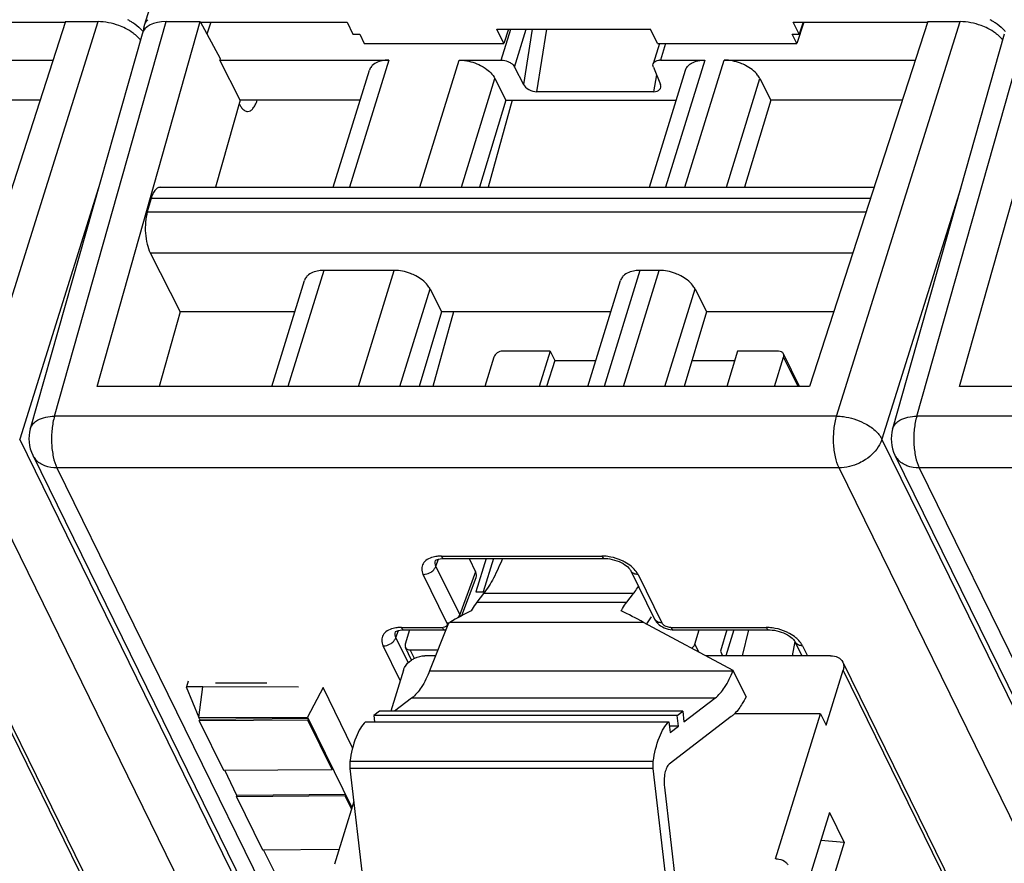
# Model space of a CAD drawing. Header units: millimetres. Extents: x 0 to 841, y 0 to 594.
# Tile 33 of 237: x 305 to 332, y 77 to 100. Entities that reach past the tile are written whole.
import ezdxf

# ---------------------------------------------------------------- set-up
doc = ezdxf.new("R2010")
doc.units = ezdxf.units.MM
doc.header["$LTSCALE"] = 46.255
doc.layers.get('0').update_dxf_attribs({"linetype": 'CONTINUOUS'})

msp = doc.modelspace()

# ---------------------------------------------------------------- linework, layer by layer
at = {"color": 7, "linetype": 'CONTINUOUS'}
for p, q in [((308.74728, 99.42039), (325.65224, 154.12485)), ((302.97575, 99.49811), (306.61629, 99.49811)), ((306.61629, 99.51175), (303.42011, 89.65536)), ((306.61629, 99.51175), (307.49134, 99.51175)), ((307.46715, 89.6546), (310.25448, 99.51175)), ((309.33342, 99.51175), (310.25448, 99.51175)), ((310.25448, 99.51175), (310.7939, 98.51737)), ((310.25448, 99.49811), (314.22147, 99.49811)), ((310.54329, 99.49811), (310.4358, 99.17751)), ((314.22147, 99.49811), (314.38194, 99.17148)), ((318.45568, 98.92261), (318.26619, 99.30875)), ((318.26619, 99.30875), (322.41973, 99.30875)), ((318.58514, 99.30875), (318.45568, 98.92261)), ((322.60922, 98.92261), (322.41973, 99.30875)), ((326.43892, 99.17102), (326.2786, 99.49811)), ((326.2786, 99.49811), (329.91913, 99.49811)), ((326.56975, 99.49811), (326.3768, 98.92261)), ((326.54858, 99.49811), (326.43892, 99.17102)), ((329.91913, 99.51175), (326.72296, 89.65536)), ((329.91913, 99.51175), (330.79418, 99.51175)), ((330.76999, 89.6546), (333.55732, 99.51175)), ((308.68079, 99.17794), (305.66152, 88.5144)), ((314.38207, 99.17193), (314.56588, 99.17057)), ((314.56602, 99.17102), (314.6881, 98.92261)), ((326.3768, 98.92261), (326.25486, 99.17148)), ((326.25501, 99.17193), (326.43877, 99.17057)), ((331.98364, 99.17794), (328.96437, 88.5144)), ((314.6881, 98.92261), (318.45568, 98.92261)), ((322.66305, 98.92261), (322.49265, 98.37119)), ((322.60922, 98.92261), (326.3768, 98.92261)), ((301.1116, 98.47341), (306.27964, 98.47359)), ((310.78134, 98.4732), (315.34969, 98.47341)), ((311.33017, 97.39194), (310.78134, 98.4732)), ((310.7939, 98.51737), (310.78149, 98.4732)), ((317.25319, 98.47341), (318.38755, 98.47341)), ((322.6891, 98.47341), (323.89251, 98.47341)), ((324.41444, 98.47341), (329.58248, 98.47359)), ((313.84827, 95.03741), (314.82584, 98.20083)), ((318.74957, 98.28551), (318.98769, 97.81547)), ((322.39111, 95.03741), (323.36868, 98.20083)), ((322.49882, 98.28551), (322.69034, 97.81547)), ((318.21858, 97.97236), (318.51261, 97.39194)), ((325.37983, 97.97236), (325.67386, 97.39194)), ((305.92889, 97.39195), (302.37102, 97.39194)), ((311.33017, 97.39194), (310.66438, 95.03741)), ((314.57587, 97.39194), (311.33017, 97.39194)), ((318.51261, 97.39194), (317.79879, 95.03741)), ((318.68614, 97.39194), (318.03192, 95.03741)), ((318.51261, 97.39194), (323.11871, 97.39194)), ((322.50328, 97.61887), (319.35445, 97.61887)), ((325.67386, 97.39194), (324.96004, 95.03741)), ((329.23173, 97.39195), (325.67386, 97.39194)), ((309.17171, 95.03741), (328.46822, 95.03741)), ((308.92802, 94.7347), (308.82364, 94.3729)), ((308.90332, 93.26668), (309.71266, 91.67175)), ((315.49821, 92.79429), (313.59471, 92.79429)), ((322.65946, 92.79429), (322.13755, 92.79429)), ((312.18509, 89.65536), (313.07085, 92.52171)), ((320.72793, 89.65536), (321.6137, 92.52171)), ((316.4636, 92.29324), (316.77844, 91.67175)), ((323.62485, 92.29324), (323.93969, 91.67175)), ((309.71266, 91.67175), (309.14249, 89.65537)), ((312.8082, 91.67175), (309.71266, 91.67175)), ((316.77844, 91.67175), (316.16713, 89.65536)), ((317.09676, 91.67175), (316.5365, 89.65536)), ((321.35104, 91.67175), (316.77844, 91.67175)), ((323.93969, 91.67175), (323.32838, 89.65536)), ((327.37682, 91.67176), (323.93969, 91.67175)), ((319.71143, 90.61112), (318.42195, 90.61112)), ((319.71143, 90.61112), (319.41608, 89.65536)), ((319.71143, 90.61112), (319.83345, 90.36247)), ((324.77727, 90.61112), (324.48192, 89.65536)), ((325.88254, 90.61112), (324.77727, 90.61112)), ((326.44905, 89.65536), (326.01368, 90.54256)), ((318.18932, 90.45445), (317.94239, 89.65536)), ((319.83345, 90.36247), (319.61494, 89.65536)), ((319.83345, 90.36247), (320.94644, 90.36247)), ((323.54276, 90.36247), (324.70043, 90.36247)), ((325.7714, 89.65536), (326.01834, 90.45445)), ((326.72296, 89.65536), (307.46645, 89.65537)), ((350.0258, 89.65536), (330.7693, 89.65537)), ((305.72597, 87.80143), (332.49775, 33.24627)), ((329.02881, 87.80143), (355.80059, 33.24627)), ((316.84332, 85.01313), (321.17793, 85.01313)), ((317.51857, 85.01313), (317.6955, 84.65259)), ((317.98153, 85.01313), (317.70228, 84.1095)), ((318.18038, 85.01313), (317.90114, 84.1095)), ((321.17793, 85.01313), (321.17849, 85.01314)), ((321.88889, 84.68399), (322.52966, 83.37823)), ((317.32668, 83.47222), (317.70961, 84.49597)), ((317.70228, 84.1095), (317.94122, 84.1095)), ((317.90771, 84.0638), (317.72911, 83.83446)), ((321.78178, 83.83446), (321.96038, 84.0638)), ((316.96332, 83.26845), (316.9974, 83.28853)), ((324.655, 81.9892), (322.23683, 83.28853)), ((322.43926, 83.43581), (322.31775, 83.24504)), ((315.76261, 83.08614), (316.86845, 83.08614)), ((315.91234, 83.08614), (315.79287, 82.69952)), ((316.96332, 83.26845), (316.4533, 81.97843)), ((323.04406, 83.08614), (323.04469, 83.08615)), ((323.04406, 83.08614), (325.62359, 83.08614)), ((323.62188, 82.69952), (323.74136, 83.08614)), ((324.48706, 83.08614), (324.30941, 82.51126)), ((324.67434, 83.08614), (324.45842, 82.38745)), ((324.90928, 82.38745), (325.07869, 83.08614)), ((325.62359, 83.08614), (325.62415, 83.08615)), ((326.32478, 82.77429), (326.24778, 82.38745)), ((326.33455, 82.757), (326.5159, 82.38745)), ((315.96459, 82.27097), (315.79753, 82.61141)), ((315.92867, 82.54285), (316.67644, 82.54285)), ((324.30941, 82.51126), (324.37017, 82.38745)), ((316.615, 82.38745), (316.3273, 82.38745)), ((327.28792, 82.38745), (323.91382, 82.38745)), ((304.31291, 82.21606), (326.0929, 37.8331)), ((315.74573, 81.99579), (315.40305, 80.88686)), ((324.65074, 81.97843), (324.655, 81.9892)), ((325.00454, 81.27691), (324.655, 81.9892)), ((327.16749, 80.50746), (327.62742, 81.99579)), ((327.61576, 82.21606), (349.39574, 37.8331)), ((309.92588, 81.69882), (309.87875, 81.54655)), ((310.32187, 81.54828), (309.87815, 81.54655)), ((309.87815, 81.54655), (310.21619, 80.71707)), ((310.21619, 80.71707), (310.32187, 81.54828)), ((312.91015, 81.5383), (310.32187, 81.54828)), ((310.66906, 81.65769), (312.05065, 81.65769)), ((313.57223, 81.5263), (313.15277, 80.72889)), ((314.37195, 79.89663), (313.57223, 81.5263)), ((315.96659, 81.24028), (315.50393, 80.88686)), ((323.32495, 80.59932), (324.16403, 81.24028)), ((325.00454, 81.27691), (324.96906, 81.20934)), ((310.21619, 80.71707), (313.15277, 80.72889)), ((310.24054, 80.66746), (310.21693, 80.71556)), ((310.22831, 80.62826), (310.24041, 80.66743)), ((313.16031, 80.64997), (310.22831, 80.62826)), ((310.22831, 80.62826), (310.88415, 79.2918)), ((313.17238, 80.68914), (310.24044, 80.66743)), ((313.15277, 80.72889), (314.35108, 78.28706)), ((313.17241, 80.68914), (313.16031, 80.64997)), ((313.81615, 79.31351), (313.16031, 80.64997)), ((315.0942, 80.88686), (314.94489, 80.77281)), ((314.94489, 80.77281), (314.96471, 80.60174)), ((323.14234, 80.77281), (314.94489, 80.77281)), ((323.29164, 80.88686), (315.0942, 80.88686)), ((324.60617, 80.74337), (322.92854, 79.46186)), ((323.14234, 80.77281), (323.29164, 80.88686)), ((323.17565, 80.48527), (323.14234, 80.77281)), ((323.29164, 80.88686), (323.32495, 80.59932)), ((327.01497, 80.81827), (324.69189, 80.81827)), ((325.80464, 76.90163), (327.01497, 80.81827)), ((327.01497, 80.81827), (327.16749, 80.50746)), ((314.72094, 80.60174), (322.91839, 80.60174)), ((322.91839, 80.60174), (322.9517, 80.31419)), ((323.17565, 80.48527), (322.93188, 80.48527)), ((322.9517, 80.31419), (323.17565, 80.48527)), ((310.88415, 79.2918), (313.81615, 79.31351)), ((313.81615, 79.31351), (313.82825, 79.35268)), ((314.29779, 79.34447), (314.72348, 75.6697)), ((322.92092, 75.6697), (322.49523, 79.34447)), ((311.24717, 78.61614), (310.91549, 79.29203)), ((322.79743, 78.84006), (323.10641, 76.17281)), ((311.23494, 78.57695), (311.24705, 78.61612)), ((314.16694, 78.59866), (311.23494, 78.57695)), ((311.23494, 78.57695), (311.93654, 77.14725)), ((314.17901, 78.63783), (311.24708, 78.61612)), ((314.17905, 78.63783), (314.16694, 78.59866)), ((314.33902, 78.24801), (314.16694, 78.59866)), ((314.40141, 78.44993), (313.87876, 76.75861)), ((327.2593, 78.15015), (326.55633, 75.87535)), ((327.2593, 78.15015), (327.65585, 77.34206)), ((327.65585, 77.34206), (326.95289, 75.06725)), ((327.65585, 77.34206), (327.0267, 77.39746)), ((311.93654, 77.14725), (314.00359, 77.16255)), ((312.31482, 76.44051), (311.96789, 77.14748)), ((325.8104, 76.90163), (325.80464, 76.90163))]:
    msp.add_line(p, q, dxfattribs=at)
at = {"color": 9, "linetype": 'CONTINUOUS'}
for p, q in [((304.14871, 88.85672), (307.49134, 99.51175)), ((306.31656, 88.85672), (309.33342, 99.51175)), ((318.38755, 98.47341), (318.64569, 99.30875)), ((318.74957, 98.28551), (319.06577, 99.30875)), ((319.22619, 99.30875), (318.98769, 97.81547)), ((319.35445, 97.61887), (319.62435, 99.30875)), ((327.45155, 88.85672), (330.79418, 99.51175)), ((329.6194, 88.85672), (332.63626, 99.51175)), ((322.82791, 98.92261), (322.6891, 98.47341)), ((315.34969, 98.47341), (314.28789, 95.03741)), ((316.19139, 95.03741), (317.25319, 98.47341)), ((323.89253, 98.47341), (322.83073, 95.03741)), ((323.35264, 95.03741), (324.41442, 98.47335)), ((317.31162, 95.03741), (318.21858, 97.97236)), ((322.58447, 98.07531), (322.50328, 97.61887)), ((324.47287, 95.03741), (325.37983, 97.97236)), ((307.50573, 95.02781), (305.37486, 88.23541)), ((330.80857, 95.02781), (328.6777, 88.23541)), ((328.37006, 94.7347), (308.92802, 94.7347)), ((308.82364, 94.3729), (328.25273, 94.3729)), ((308.90332, 93.26668), (327.89361, 93.26543)), ((313.59471, 92.79429), (312.62471, 89.65536)), ((314.52821, 89.65536), (315.49821, 92.79429)), ((322.13755, 92.79429), (321.16755, 89.65536)), ((321.68946, 89.65536), (322.65946, 92.79429)), ((315.64844, 89.65536), (316.4636, 92.29324)), ((322.80969, 89.65536), (323.62485, 92.29324)), ((326.41048, 89.65536), (326.01834, 90.45445)), ((327.45155, 88.85672), (306.31656, 88.85672)), ((350.75439, 88.85672), (329.6194, 88.85672)), ((305.66152, 88.5144), (305.66159, 88.51462)), ((328.96437, 88.5144), (328.96443, 88.51462)), ((332.14662, 33.68029), (305.37486, 88.23541)), ((355.44946, 33.68029), (328.6777, 88.23541)), ((330.98557, 32.90348), (304.21378, 87.45865)), ((306.38163, 87.45865), (333.15342, 32.90348)), ((327.51662, 87.45865), (306.38163, 87.45865)), ((354.28841, 32.90348), (327.51662, 87.45865)), ((329.68447, 87.45865), (356.45626, 32.90348)), ((350.81947, 87.45865), (329.68447, 87.45865)), ((316.62442, 84.80795), (316.69487, 84.99631)), ((316.7707, 85.07814), (321.10531, 85.07814)), ((317.26519, 83.50219), (316.62442, 84.80795)), ((317.6955, 84.65259), (317.26519, 83.50219)), ((316.91896, 83.27539), (316.27818, 84.58115)), ((322.08559, 84.58115), (322.72636, 83.27539)), ((317.72911, 83.83446), (321.78178, 83.83446)), ((321.96038, 84.0638), (317.90771, 84.0638)), ((322.23683, 83.28853), (316.9974, 83.28853)), ((315.54371, 82.88096), (315.61417, 83.06931)), ((315.68999, 83.15115), (316.79583, 83.15115)), ((322.97144, 83.15115), (325.55097, 83.15115)), ((315.8776, 82.20057), (315.54371, 82.88096)), ((315.65873, 81.71423), (315.19748, 82.65416)), ((316.04011, 82.31575), (315.92867, 82.54285)), ((323.72532, 82.48873), (323.62188, 82.69952)), ((326.53125, 82.65416), (326.66214, 82.38745)), ((326.10457, 37.61283), (304.32458, 81.99579)), ((316.4533, 81.97843), (324.65074, 81.97843)), ((349.40741, 37.61283), (327.62742, 81.99579)), ((324.16403, 81.24028), (315.96659, 81.24028)), ((324.79328, 80.89913), (324.76576, 80.89913)), ((322.49523, 79.34447), (314.29779, 79.34447)), ((322.49771, 79.53459), (314.30027, 79.53459))]:
    msp.add_line(p, q, dxfattribs=at)
at = {"color": 7, "linetype": 'CONTINUOUS'}
for points in [[(316.60787, 84.95805), (316.60695, 84.95659), (316.60792, 84.95759), (316.61194, 84.96106), (316.62188, 84.96785), (316.63968, 84.97725), (316.66495, 84.98741), (316.69685, 84.99689), (316.73494, 85.00478), (316.77885, 85.01036), (316.82766, 85.01302), (316.84367, 85.01319)], [(321.17849, 85.01303), (321.20915, 85.0125), (321.26675, 85.00854), (321.32693, 85.00048), (321.38848, 84.98832), (321.45036, 84.97224), (321.51157, 84.95248), (321.57094, 84.92943), (321.62771, 84.90343), (321.68075, 84.87502), (321.72864, 84.84516), (321.77092, 84.81461), (321.80723, 84.78419), (321.83679, 84.75532), (321.85953, 84.72916), (321.87627, 84.70612), (321.88758, 84.68695), (321.88953, 84.68309)], [(322.52995, 83.37809), (322.55495, 83.33393), (322.58349, 83.29484), (322.61684, 83.25799), (322.65442, 83.22399), (322.6963, 83.19274), (322.74231, 83.1646), (322.79118, 83.14047), (322.84299, 83.12033), (322.89748, 83.10437), (322.95276, 83.09332), (323.00823, 83.08733), (323.04469, 83.0862)], [(315.52717, 83.03106), (315.52625, 83.0296), (315.52721, 83.0306), (315.53123, 83.03407), (315.54117, 83.04086), (315.55897, 83.05026), (315.58424, 83.06042), (315.61615, 83.0699), (315.65424, 83.07779), (315.69815, 83.08337), (315.74696, 83.08603), (315.76297, 83.0862)], [(325.62416, 83.08604), (325.65481, 83.08551), (325.71241, 83.08155), (325.77259, 83.07349), (325.83414, 83.06133), (325.89602, 83.04525), (325.95723, 83.02549), (326.0166, 83.00244), (326.07337, 82.97644), (326.12641, 82.94803), (326.1743, 82.91817), (326.21658, 82.88762), (326.25289, 82.8572), (326.28245, 82.82833), (326.30519, 82.80217), (326.32193, 82.77913), (326.33325, 82.75996), (326.33519, 82.7561)]]:
    msp.add_lwpolyline(points, dxfattribs=at)
for centre, radius, start, end in [((307.58824, 98.16806), 1.56579, 61.076051, 63.120136), ((309.1117, 99.2906), 0.38896, 135.19863, 143.093554), ((330.89108, 98.16806), 1.56579, 61.076051, 63.120136), ((309.06109, 99.32338), 0.32847, 162.821407, 168.657569), ((322.68895, 98.10025), 0.37316, 89.978287, 93.587989), ((306.6237, 88.24197), 1, 164.19185, 206.227988), ((329.92654, 88.24197), 1, 164.19185, 206.227988), ((326.41133, 83.69435), 3.22977, 239.562973, 239.935047)]:
    msp.add_arc(centre, radius, start, end, dxfattribs=at)
at = {"color": 9, "linetype": 'CONTINUOUS'}
for centre, radius, start, end in [((306.20401, 88.03711), 0.53296, 206.326593, 221.600461), ((329.50685, 88.03711), 0.53296, 206.326593, 221.600461), ((321.09121, 83.74898), 1.32923, 86.151947, 89.392378), ((321.09242, 83.75668), 1.32147, 78.791148, 86.18208), ((322.03026, 84.75255), 0.15694, 205.951376, 222.212062), ((322.67105, 83.44678), 0.15693, 205.958643, 222.207442), ((316.79648, 83.40003), 0.24888, 269.849672, 275.434298), ((325.53687, 81.82199), 1.32923, 86.151947, 89.392378), ((325.53808, 81.82969), 1.32147, 78.791148, 86.18208), ((326.47592, 82.82556), 0.15694, 205.951376, 222.212062)]:
    msp.add_arc(centre, radius, start, end, dxfattribs=at)
at = {"color": 7, "linetype": 'CONTINUOUS'}
for centre, major_axis, ratio, start_param, end_param in [((309.63861, 98.89012), (0.95561, -0.29529), 0.57243192, 2.06579301, 3.15519034), ((319.2607, 97.82233), (0.28448, -0.10661), 0.60915864, 3.72682523, 5.26390485), ((322.41106, 97.82233), (0.28404, -0.10565), 0.61216235, 5.25838437, 6.79546398), ((317.2345, 84.65297), (0.47816, -0.14806), 0.5719578, -0.03302402, 0.49498233), ((317.48046, 81.15121), (3.39554, 2.50467), 0.48630113, 1.20003547, 1.36069126), ((323.63989, 81.15121), (4.11555, -2.86589), 0.21550779, 2.06363561, 2.22429141)]:
    msp.add_ellipse(centre, major_axis=major_axis, ratio=ratio, start_param=start_param, end_param=end_param, dxfattribs=at)
for points, knots in [([(308.34553, 99.53855), (308.37398, 99.52283), (308.47983, 99.45989), (308.57804, 99.38315), (308.64134, 99.31822)], [0, 0, 0, 0, 0.26384064, 1, 1, 1, 1]), ([(331.64838, 99.53855), (331.67682, 99.52283), (331.78267, 99.45989), (331.88088, 99.38315), (331.94418, 99.31822)], [0, 0, 0, 0, 0.26384064, 1, 1, 1, 1]), ([(308.23194, 99.3297), (308.1744, 99.35887), (307.93993, 99.46043), (307.68228, 99.51175), (307.49134, 99.51175)], [0, 0, 0, 0, 0.25255872, 1, 1, 1, 1]), ([(308.50204, 99.15299), (308.48234, 99.16966), (308.39776, 99.23647), (308.30501, 99.29265), (308.23194, 99.3297)], [0, 0, 0, 0, 0.23954598, 1, 1, 1, 1]), ([(331.53478, 99.3297), (331.47724, 99.35887), (331.24277, 99.46043), (330.98512, 99.51175), (330.79418, 99.51175)], [0, 0, 0, 0, 0.25255872, 1, 1, 1, 1]), ([(331.80488, 99.15299), (331.78518, 99.16966), (331.70061, 99.23647), (331.60785, 99.29265), (331.53478, 99.3297)], [0, 0, 0, 0, 0.23954598, 1, 1, 1, 1]), ([(308.64136, 99.0099), (308.63156, 99.02245), (308.58899, 99.07376), (308.54076, 99.12024), (308.50204, 99.15299)], [0, 0, 0, 0, 0.23896581, 1, 1, 1, 1]), ([(331.94421, 99.0099), (331.9344, 99.02245), (331.89184, 99.07376), (331.8436, 99.12024), (331.80488, 99.15299)], [0, 0, 0, 0, 0.23896581, 1, 1, 1, 1]), ([(315.34969, 98.47341), (315.30418, 98.47341), (315.14761, 98.46355), (314.98453, 98.4068), (314.90442, 98.3277)], [0, 0, 0, 0, 0.28787715, 1, 1, 1, 1]), ([(317.25319, 98.47341), (317.30161, 98.47341), (317.5013, 98.45954), (317.69721, 98.39747), (317.83165, 98.3277)], [0, 0, 0, 0, 0.24222324, 1, 1, 1, 1]), ([(318.38755, 98.47341), (318.40571, 98.47341), (318.48059, 98.46819), (318.55406, 98.44493), (318.60447, 98.41877)], [0, 0, 0, 0, 0.2422285, 1, 1, 1, 1]), ([(322.52212, 98.41877), (322.5302, 98.42675), (322.57181, 98.45831), (322.6253, 98.47014), (322.6656, 98.47268)], [0, 0, 0, 0, 0.2195066, 1, 1, 1, 1]), ([(323.44726, 98.3277), (323.47167, 98.3518), (323.60109, 98.4465), (323.76831, 98.47341), (323.89251, 98.47341)], [0, 0, 0, 0, 0.21642909, 1, 1, 1, 1]), ([(324.99289, 98.3277), (324.94793, 98.35104), (324.76524, 98.43217), (324.56363, 98.47341), (324.41444, 98.47341)], [0, 0, 0, 0, 0.2535019, 1, 1, 1, 1]), ([(314.90442, 98.3277), (314.89522, 98.31861), (314.86156, 98.28156), (314.83676, 98.23628), (314.8258, 98.20084)], [0, 0, 0, 0, 0.25863007, 1, 1, 1, 1]), ([(317.83165, 98.3277), (317.87521, 98.30509), (318.02626, 98.21509), (318.161, 98.08602), (318.21859, 97.97234)], [0, 0, 0, 0, 0.27803991, 1, 1, 1, 1]), ([(318.60447, 98.41877), (318.6208, 98.41029), (318.67745, 98.37655), (318.72798, 98.32814), (318.74957, 98.28551)], [0, 0, 0, 0, 0.27805098, 1, 1, 1, 1]), ([(322.49882, 98.28551), (322.49587, 98.29274), (322.48671, 98.32017), (322.48639, 98.351), (322.49264, 98.3712)], [0, 0, 0, 0, 0.26957933, 1, 1, 1, 1]), ([(323.36867, 98.20083), (323.37962, 98.23627), (323.40441, 98.28156), (323.43805, 98.31861), (323.44726, 98.3277)], [0, 0, 0, 0, 0.74137057, 1, 1, 1, 1]), ([(325.37983, 97.97236), (325.36216, 98.00724), (325.26427, 98.15575), (325.11506, 98.26429), (324.99289, 98.3277)], [0, 0, 0, 0, 0.22123285, 1, 1, 1, 1]), ([(311.53467, 97.08745), (311.55997, 97.08747), (311.61603, 97.10457), (311.68616, 97.16984), (311.74768, 97.26804), (311.77954, 97.34693), (311.79447, 97.39092)], [0, 0, 0, 0, 0.18011767, 0.3968262, 0.66922156, 1, 1, 1, 1]), ([(311.30453, 97.30131), (311.30968, 97.29051), (311.32956, 97.25099), (311.35295, 97.2131), (311.37266, 97.18753)], [0, 0, 0, 0, 0.27039104, 1, 1, 1, 1]), ([(311.37266, 97.18753), (311.3948, 97.1588), (311.44057, 97.11044), (311.50577, 97.08743), (311.53467, 97.08745)], [0, 0, 0, 0, 0.55652313, 1, 1, 1, 1]), ([(309.07616, 95.00081), (309.04141, 94.97323), (308.97992, 94.88719), (308.94416, 94.79065), (308.92802, 94.7347)], [0, 0, 0, 0, 0.43241416, 1, 1, 1, 1]), ([(309.12931, 95.03045), (309.11512, 95.02574), (309.09675, 95.01622), (309.08038, 95.00416), (309.07616, 95.00081)], [0, 0, 0, 0, 0.73520265, 1, 1, 1, 1]), ([(308.82364, 94.3729), (308.79821, 94.28474), (308.76719, 94.0928), (308.7665, 93.89904), (308.77377, 93.79801)], [0, 0, 0, 0, 0.47528245, 1, 1, 1, 1]), ([(308.77377, 93.79801), (308.78086, 93.69959), (308.80746, 93.51779), (308.86504, 93.34195), (308.90332, 93.26668)], [0, 0, 0, 0, 0.5388699, 1, 1, 1, 1]), ([(313.14944, 92.64858), (313.14024, 92.63949), (313.10658, 92.60244), (313.08178, 92.55716), (313.07082, 92.52172)], [0, 0, 0, 0, 0.25863007, 1, 1, 1, 1]), ([(313.59471, 92.79429), (313.5492, 92.79429), (313.39263, 92.78443), (313.22955, 92.72768), (313.14944, 92.64858)], [0, 0, 0, 0, 0.28787715, 1, 1, 1, 1]), ([(316.07666, 92.64858), (316.0317, 92.67192), (315.84901, 92.75305), (315.6474, 92.79429), (315.49821, 92.79429)], [0, 0, 0, 0, 0.2535019, 1, 1, 1, 1]), ([(316.4636, 92.29324), (316.44593, 92.32812), (316.34804, 92.47663), (316.19883, 92.58517), (316.07666, 92.64858)], [0, 0, 0, 0, 0.22123285, 1, 1, 1, 1]), ([(321.69228, 92.64858), (321.68308, 92.63949), (321.64942, 92.60244), (321.62462, 92.55716), (321.61366, 92.52172)], [0, 0, 0, 0, 0.25863007, 1, 1, 1, 1]), ([(322.13755, 92.79429), (322.09204, 92.79429), (321.93547, 92.78443), (321.77239, 92.72768), (321.69228, 92.64858)], [0, 0, 0, 0, 0.28787715, 1, 1, 1, 1]), ([(323.23791, 92.64858), (323.19295, 92.67192), (323.01026, 92.75305), (322.80865, 92.79429), (322.65946, 92.79429)], [0, 0, 0, 0, 0.2535019, 1, 1, 1, 1]), ([(323.62485, 92.29324), (323.60718, 92.32812), (323.50929, 92.47663), (323.36008, 92.58517), (323.23791, 92.64858)], [0, 0, 0, 0, 0.22123285, 1, 1, 1, 1]), ([(318.42195, 90.61112), (318.37143, 90.61112), (318.27337, 90.57895), (318.20326, 90.49955), (318.18932, 90.45445)], [0, 0, 0, 0, 0.51698181, 1, 1, 1, 1]), ([(326.01367, 90.54256), (326.00319, 90.56391), (325.96282, 90.60183), (325.91007, 90.61112), (325.88254, 90.61112)], [0, 0, 0, 0, 0.46351131, 1, 1, 1, 1]), ([(326.01834, 90.45445), (326.02068, 90.46203), (326.02732, 90.49107), (326.02331, 90.52293), (326.01367, 90.54256)], [0, 0, 0, 0, 0.26614116, 1, 1, 1, 1]), ([(318.41834, 85.01228), (318.34862, 84.83203), (318.20181, 84.50243), (318.01016, 84.19534), (317.90771, 84.0638)], [0, 0, 0, 0, 0.53685354, 1, 1, 1, 1]), ([(321.96038, 84.0638), (321.97218, 84.07895), (322.02014, 84.14212), (322.06507, 84.20756), (322.09759, 84.2581)], [0, 0, 0, 0, 0.24218729, 1, 1, 1, 1]), ([(317.72911, 83.83446), (317.71547, 83.81695), (317.65941, 83.74132), (317.61008, 83.66082), (317.57548, 83.59776)], [0, 0, 0, 0, 0.23581698, 1, 1, 1, 1]), ([(321.62815, 83.59776), (321.64012, 83.61958), (321.68678, 83.7013), (321.73924, 83.77984), (321.78178, 83.83446)], [0, 0, 0, 0, 0.26440392, 1, 1, 1, 1]), ([(315.79287, 82.69952), (315.79052, 82.69194), (315.78388, 82.6629), (315.7879, 82.63104), (315.79754, 82.61141)], [0, 0, 0, 0, 0.26614116, 1, 1, 1, 1]), ([(315.79754, 82.61141), (315.80802, 82.59006), (315.84839, 82.55214), (315.90113, 82.54285), (315.92867, 82.54285)], [0, 0, 0, 0, 0.46351131, 1, 1, 1, 1]), ([(323.53608, 82.59036), (323.54642, 82.59749), (323.58292, 82.62651), (323.61179, 82.66686), (323.62188, 82.69952)], [0, 0, 0, 0, 0.26859655, 1, 1, 1, 1]), ([(315.74573, 81.99579), (315.75385, 82.02204), (315.8011, 82.13146), (315.8889, 82.22026), (315.96424, 82.27138)], [0, 0, 0, 0, 0.23184701, 1, 1, 1, 1]), ([(315.96424, 82.27138), (315.99138, 82.2898), (316.10226, 82.35396), (316.23203, 82.38745), (316.3273, 82.38745)], [0, 0, 0, 0, 0.25610713, 1, 1, 1, 1]), ([(327.28792, 82.38745), (327.35674, 82.38745), (327.48859, 82.36423), (327.58955, 82.26945), (327.61575, 82.21606)], [0, 0, 0, 0, 0.53640252, 1, 1, 1, 1]), ([(316.4533, 81.97843), (316.39206, 81.82353), (316.26331, 81.55436), (316.0704, 81.31958), (315.96659, 81.24028)], [0, 0, 0, 0, 0.5604471, 1, 1, 1, 1]), ([(324.16403, 81.24028), (324.26784, 81.31958), (324.46075, 81.55436), (324.5895, 81.82353), (324.65074, 81.97843)], [0, 0, 0, 0, 0.4395529, 1, 1, 1, 1]), ([(327.61575, 82.21606), (327.63168, 82.18361), (327.65028, 82.10859), (327.63886, 82.0328), (327.62742, 81.99579)], [0, 0, 0, 0, 0.48263732, 1, 1, 1, 1]), ([(324.96906, 81.20934), (324.94849, 81.17015), (324.87011, 81.0307), (324.77437, 80.89959), (324.69189, 80.81826)], [0, 0, 0, 0, 0.27648029, 1, 1, 1, 1]), ([(324.69189, 80.81826), (324.68492, 80.81138), (324.65751, 80.78512), (324.62855, 80.76047), (324.60617, 80.74337)], [0, 0, 0, 0, 0.25803185, 1, 1, 1, 1]), ([(314.72094, 80.60174), (314.66717, 80.55229), (314.56747, 80.41988), (314.40208, 80.0679), (314.33244, 79.75675), (314.30027, 79.53459)], [0, 0, 0, 0, 0.1883851, 0.42111019, 1, 1, 1, 1]), ([(322.49771, 79.53459), (322.52989, 79.75675), (322.59952, 80.0679), (322.76491, 80.41988), (322.86461, 80.55229), (322.91839, 80.60174)], [0, 0, 0, 0, 0.57888981, 0.8116149, 1, 1, 1, 1]), ([(314.30027, 79.53459), (314.29803, 79.51915), (314.2912, 79.45603), (314.29228, 79.39203), (314.29779, 79.34447)], [0, 0, 0, 0, 0.24571182, 1, 1, 1, 1]), ([(322.49523, 79.34447), (322.48972, 79.39203), (322.48864, 79.45603), (322.49548, 79.51915), (322.49771, 79.53459)], [0, 0, 0, 0, 0.75428819, 1, 1, 1, 1]), ([(322.92854, 79.46186), (322.89857, 79.43896), (322.8489, 79.35869), (322.78826, 79.15041), (322.78282, 78.96619), (322.79743, 78.84006)], [0, 0, 0, 0, 0.17360166, 0.41563281, 1, 1, 1, 1]), ([(325.81385, 76.90163), (325.84067, 76.90181), (325.93775, 76.89475), (326.03536, 76.85322), (326.08532, 76.80308)], [0, 0, 0, 0, 0.27475204, 1, 1, 1, 1])]:
    msp.add_open_spline(points, degree=3, knots=knots, dxfattribs=at)
for points in [[(308.74728, 99.42039), (308.75877, 99.45756), (308.77736, 99.49304), (308.80068, 99.52418)], [(308.64134, 99.31822), (308.66431, 99.29465), (308.68613, 99.26989), (308.70635, 99.24393)], [(308.73401, 99.28671), (308.7309, 99.32036), (308.73239, 99.35484), (308.73904, 99.38798)], [(331.94418, 99.31822), (331.96715, 99.29465), (331.98897, 99.26989), (332.00919, 99.24393)], [(322.49264, 98.3712), (322.49815, 98.38902), (322.50885, 98.40566), (322.52212, 98.41877)], [(309.17171, 95.03739), (309.15739, 95.03739), (309.1429, 95.03496), (309.12931, 95.03045)], [(326.08532, 76.80308), (326.10284, 76.78551), (326.1181, 76.76533), (326.13, 76.74356)]]:
    msp.add_open_spline(points, degree=3, dxfattribs=at)
at = {"color": 9, "linetype": 'CONTINUOUS'}
for points, knots in [([(305.66158, 88.51463), (305.66555, 88.5286), (305.68559, 88.58473), (305.72088, 88.63491), (305.75241, 88.66697)], [0, 0, 0, 0, 0.2441747, 1, 1, 1, 1]), ([(305.75241, 88.66697), (305.78248, 88.69755), (305.94607, 88.81921), (306.15811, 88.85437), (306.31656, 88.85672)], [0, 0, 0, 0, 0.21303422, 1, 1, 1, 1]), ([(306.31656, 88.85672), (306.28237, 88.74409), (306.238, 88.49971), (306.23103, 88.25218), (306.23703, 88.12329)], [0, 0, 0, 0, 0.47706597, 1, 1, 1, 1]), ([(327.37202, 88.12329), (327.36602, 88.25218), (327.37299, 88.49971), (327.41736, 88.74409), (327.45155, 88.85672)], [0, 0, 0, 0, 0.52293403, 1, 1, 1, 1]), ([(327.45155, 88.85672), (327.51341, 88.85626), (327.76841, 88.83716), (328.01865, 88.75933), (328.19126, 88.67182)], [0, 0, 0, 0, 0.24222677, 1, 1, 1, 1]), ([(328.19126, 88.67182), (328.29833, 88.61754), (328.4851, 88.49681), (328.63273, 88.32494), (328.67761, 88.23512)], [0, 0, 0, 0, 0.54451922, 1, 1, 1, 1]), ([(328.96442, 88.51463), (328.96839, 88.5286), (328.98843, 88.58473), (329.02373, 88.63491), (329.05525, 88.66697)], [0, 0, 0, 0, 0.2441747, 1, 1, 1, 1]), ([(329.05525, 88.66697), (329.08533, 88.69755), (329.24891, 88.81921), (329.46096, 88.85437), (329.6194, 88.85672)], [0, 0, 0, 0, 0.21303422, 1, 1, 1, 1]), ([(329.6194, 88.85672), (329.58521, 88.74409), (329.54084, 88.49971), (329.53388, 88.25218), (329.53988, 88.12329)], [0, 0, 0, 0, 0.47706597, 1, 1, 1, 1]), ([(306.23703, 88.12329), (306.2428, 87.99943), (306.2697, 87.77253), (306.33591, 87.55183), (306.38163, 87.45865)], [0, 0, 0, 0, 0.54433983, 1, 1, 1, 1]), ([(327.51662, 87.45865), (327.4709, 87.55183), (327.40469, 87.77253), (327.37779, 87.99943), (327.37202, 88.12329)], [0, 0, 0, 0, 0.45566017, 1, 1, 1, 1]), ([(328.67769, 88.23542), (328.66093, 88.18284), (328.56434, 87.96409), (328.387, 87.78718), (328.23522, 87.68566)], [0, 0, 0, 0, 0.23209072, 1, 1, 1, 1]), ([(329.53988, 88.12329), (329.54564, 87.99943), (329.57255, 87.77253), (329.63875, 87.55183), (329.68447, 87.45865)], [0, 0, 0, 0, 0.54433983, 1, 1, 1, 1]), ([(306.38163, 87.45865), (306.26968, 87.45865), (306.05618, 87.49037), (305.87106, 87.60935), (305.80546, 87.68326)], [0, 0, 0, 0, 0.53113874, 1, 1, 1, 1]), ([(328.23522, 87.68566), (328.18131, 87.64961), (327.96135, 87.52417), (327.70493, 87.45865), (327.51662, 87.45865)], [0, 0, 0, 0, 0.25616581, 1, 1, 1, 1]), ([(329.68447, 87.45865), (329.57253, 87.45865), (329.35902, 87.49037), (329.1739, 87.60935), (329.10831, 87.68326)], [0, 0, 0, 0, 0.53113874, 1, 1, 1, 1]), ([(316.55108, 85.05285), (316.49182, 85.03819), (316.38508, 84.99697), (316.26443, 84.88288), (316.22448, 84.72813), (316.2559, 84.62881), (316.27818, 84.58115)], [0, 0, 0, 0, 0.28739147, 0.52859068, 0.75233562, 1, 1, 1, 1]), ([(316.62461, 84.80795), (316.61189, 84.83254), (316.59409, 84.88369), (316.6007, 84.93816), (316.60946, 84.96154)], [0, 0, 0, 0, 0.52575328, 1, 1, 1, 1]), ([(316.7707, 85.07814), (316.75764, 85.078), (316.70678, 85.07666), (316.65597, 85.07208), (316.61859, 85.06628)], [0, 0, 0, 0, 0.25665379, 1, 1, 1, 1]), ([(316.7707, 85.07814), (316.77542, 85.06852), (316.79113, 85.04027), (316.82082, 85.01339), (316.84332, 85.01319)], [0, 0, 0, 0, 0.32257033, 1, 1, 1, 1]), ([(321.1053, 85.07814), (321.11001, 85.0685), (321.12573, 85.04021), (321.1554, 85.01326), (321.17793, 85.01303)], [0, 0, 0, 0, 0.32261712, 1, 1, 1, 1]), ([(321.73249, 84.91409), (321.70308, 84.93017), (321.58105, 84.99065), (321.44995, 85.03293), (321.3493, 85.05294)], [0, 0, 0, 0, 0.24620947, 1, 1, 1, 1]), ([(321.95497, 84.75397), (321.93937, 84.76904), (321.87092, 84.8299), (321.79378, 84.8806), (321.73249, 84.91409)], [0, 0, 0, 0, 0.23693944, 1, 1, 1, 1]), ([(316.27819, 84.58115), (316.29627, 84.58113), (316.37087, 84.5876), (316.44322, 84.616), (316.49059, 84.64701)], [0, 0, 0, 0, 0.24210312, 1, 1, 1, 1]), ([(316.49059, 84.64701), (316.50633, 84.65731), (316.56223, 84.69997), (316.60755, 84.7592), (316.62461, 84.80794)], [0, 0, 0, 0, 0.26701958, 1, 1, 1, 1]), ([(322.08559, 84.58115), (322.06842, 84.58115), (322.00666, 84.58605), (321.9443, 84.61379), (321.91403, 84.64711)], [0, 0, 0, 0, 0.27610853, 1, 1, 1, 1]), ([(322.08559, 84.58115), (322.07788, 84.59615), (322.04191, 84.65904), (321.99491, 84.7154), (321.95497, 84.75397)], [0, 0, 0, 0, 0.23299528, 1, 1, 1, 1]), ([(317.2093, 83.4091), (317.21555, 83.41627), (317.23825, 83.44459), (317.25634, 83.47689), (317.26519, 83.50219)], [0, 0, 0, 0, 0.26191999, 1, 1, 1, 1]), ([(322.72636, 83.27539), (322.70919, 83.27539), (322.64743, 83.28029), (322.58508, 83.30803), (322.55481, 83.34135)], [0, 0, 0, 0, 0.27610821, 1, 1, 1, 1]), ([(315.47038, 83.12586), (315.41111, 83.1112), (315.30437, 83.06998), (315.18372, 82.95589), (315.14377, 82.80114), (315.17519, 82.70182), (315.19748, 82.65416)], [0, 0, 0, 0, 0.28739147, 0.52859068, 0.75233562, 1, 1, 1, 1]), ([(315.54391, 82.88095), (315.53119, 82.90554), (315.51338, 82.95669), (315.52, 83.01117), (315.52876, 83.03455)], [0, 0, 0, 0, 0.52575328, 1, 1, 1, 1]), ([(315.68999, 83.15115), (315.67694, 83.151), (315.62608, 83.14967), (315.57526, 83.14509), (315.53789, 83.13929)], [0, 0, 0, 0, 0.25665379, 1, 1, 1, 1]), ([(315.68999, 83.15115), (315.69471, 83.14153), (315.71043, 83.11328), (315.74011, 83.0864), (315.76261, 83.0862)], [0, 0, 0, 0, 0.32257033, 1, 1, 1, 1]), ([(316.79583, 83.15115), (316.80055, 83.14153), (316.81626, 83.11328), (316.84595, 83.0864), (316.86845, 83.08621)], [0, 0, 0, 0, 0.32257365, 1, 1, 1, 1]), ([(316.90793, 83.18732), (316.90302, 83.1824), (316.87757, 83.16268), (316.84489, 83.15465), (316.82005, 83.15226)], [0, 0, 0, 0, 0.21801767, 1, 1, 1, 1]), ([(316.91896, 83.27539), (316.92152, 83.27017), (316.9295, 83.25055), (316.93004, 83.22737), (316.92467, 83.21294)], [0, 0, 0, 0, 0.27430099, 1, 1, 1, 1]), ([(322.82298, 83.18775), (322.81196, 83.19336), (322.7743, 83.21536), (322.74015, 83.24709), (322.72636, 83.27539)], [0, 0, 0, 0, 0.28198965, 1, 1, 1, 1]), ([(322.97144, 83.15115), (322.95903, 83.15115), (322.90786, 83.15466), (322.85757, 83.17015), (322.82298, 83.18775)], [0, 0, 0, 0, 0.24217521, 1, 1, 1, 1]), ([(322.97144, 83.15115), (322.97616, 83.14153), (322.99187, 83.11328), (323.02155, 83.0864), (323.04406, 83.0862)], [0, 0, 0, 0, 0.32257034, 1, 1, 1, 1]), ([(325.55096, 83.15115), (325.55568, 83.14151), (325.57139, 83.11322), (325.60106, 83.08626), (325.62359, 83.08604)], [0, 0, 0, 0, 0.32261712, 1, 1, 1, 1]), ([(326.17816, 82.9871), (326.14874, 83.00318), (326.02672, 83.06366), (325.89562, 83.10594), (325.79496, 83.12595)], [0, 0, 0, 0, 0.24620947, 1, 1, 1, 1]), ([(315.40989, 82.72002), (315.42563, 82.73032), (315.48153, 82.77298), (315.52685, 82.83221), (315.54391, 82.88095)], [0, 0, 0, 0, 0.26701957, 1, 1, 1, 1]), ([(326.40063, 82.82698), (326.38503, 82.84205), (326.31658, 82.90291), (326.23944, 82.95361), (326.17816, 82.9871)], [0, 0, 0, 0, 0.23693944, 1, 1, 1, 1]), ([(326.53125, 82.65416), (326.52354, 82.66916), (326.48757, 82.73205), (326.44057, 82.78841), (326.40063, 82.82698)], [0, 0, 0, 0, 0.23299528, 1, 1, 1, 1]), ([(315.19748, 82.65415), (315.21557, 82.65414), (315.29017, 82.66061), (315.36252, 82.68901), (315.40989, 82.72002)], [0, 0, 0, 0, 0.24210312, 1, 1, 1, 1]), ([(326.53125, 82.65416), (326.51408, 82.65416), (326.45232, 82.65906), (326.38996, 82.68679), (326.35969, 82.72012)], [0, 0, 0, 0, 0.27610853, 1, 1, 1, 1])]:
    msp.add_open_spline(points, degree=3, knots=knots, dxfattribs=at)
for points in [[(316.61859, 85.06628), (316.59592, 85.06277), (316.57336, 85.05836), (316.55108, 85.05285)], [(317.2837, 83.44924), (317.27954, 83.46747), (317.27313, 83.48526), (317.26519, 83.50219)], [(315.53789, 83.13929), (315.51522, 83.13578), (315.49265, 83.13137), (315.47038, 83.12586)], [(316.92467, 83.21294), (316.92111, 83.20338), (316.91514, 83.19454), (316.90793, 83.18732)], [(316.91896, 83.27539), (316.94166, 83.27539), (316.96445, 83.27788), (316.98673, 83.2823)]]:
    msp.add_open_spline(points, degree=3, dxfattribs=at)

doc.saveas('drawing.dxf')
